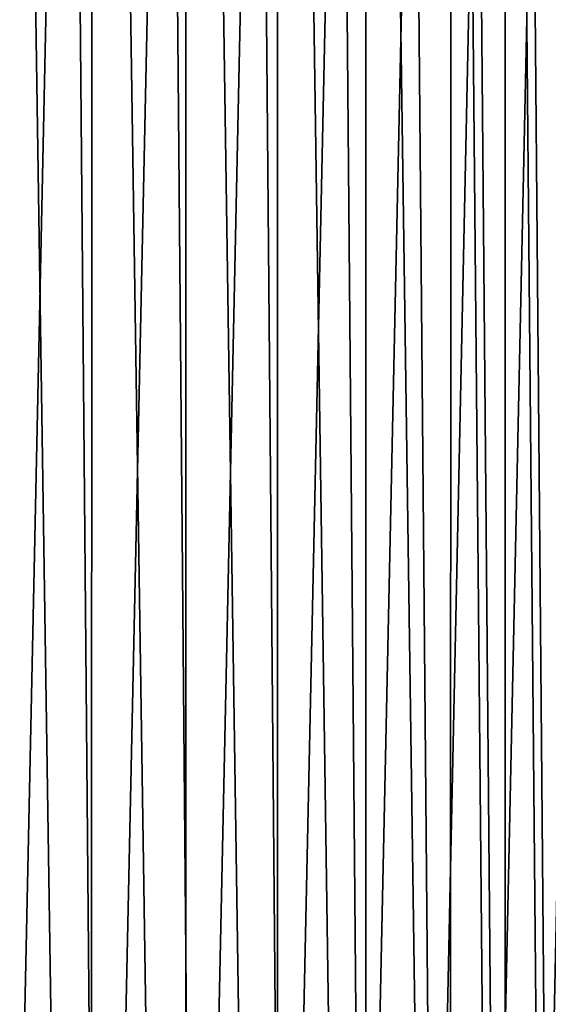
# Model space of a CAD drawing. Header units: metres. Extents: x -23 to 23, y -199 to 23.
# Tile 92 of 112: x 15 to 19, y -3 to 4. Entities that reach past the tile are written whole.
import ezdxf

# ---------------------------------------------------------------- set-up
doc = ezdxf.new("R2010")
doc.units = ezdxf.units.M
doc.layers.add('solid_509541_180_SW0001', color=7, linetype='CONTINUOUS')

msp = doc.modelspace()

# ---------------------------------------------------------------- linework, layer by layer
at = {"layer": 'solid_509541_180_SW0001'}
for points in [[(14.959496, 22.752304), (15.646048, -22.543863), (14.958172, -22.752659)], [(15.647359, 22.543423), (15.646048, -22.543863), (14.959496, 22.752304)], [(15.647359, 22.543423), (16.324322, -22.289356), (15.646048, -22.543863)], [(16.325026, 22.289072), (16.324322, -22.289356), (15.647359, 22.543423)], [(16.325026, 22.289072), (16.9846, -21.991119), (16.324322, -22.289356)], [(16.985275, 21.990782), (16.9846, -21.991119), (16.325026, 22.289072)], [(16.985275, 21.990782), (17.620903, -21.651779), (16.9846, -21.991119)], [(17.621748, 21.651287), (17.620903, -21.651779), (16.985275, 21.990782)], [(17.621748, 21.651287), (18.231302, -21.272396), (17.620903, -21.651779)], [(18.232214, 21.271791), (18.231302, -21.272396), (17.621748, 21.651287)], [(18.232214, 21.271791), (18.62468, -20.997019), (18.231302, -21.272396)], [(18.625443, 20.996466), (18.62468, -20.997019), (18.232214, 21.271791)], [(18.625443, 20.996466), (19.00584, -20.704641), (18.62468, -20.997019)], [(19.006542, 20.704075), (19.00584, -20.704641), (18.625443, 20.996466)], [(14.956525, -12.913182, 298.149994), (15.492839, 12.264566, 298.149994), (14.728528, 13.172622, 298.149994)], [(14.956525, -12.913182, 298.149994), (15.704971, -11.991738, 298.149994), (15.492839, 12.264566, 298.149994)], [(15.704971, -11.991738, 298.149994), (16.201288, 11.312209, 298.149994), (15.492839, 12.264566, 298.149994)], [(15.704971, -11.991738, 298.149994), (16.396692, -11.027067, 298.149994), (16.201288, 11.312209, 298.149994)], [(16.396692, -11.027067, 298.149994), (16.851332, 10.318944, 298.149994), (16.201288, 11.312209, 298.149994)], [(16.396692, -11.027067, 298.149994), (17.029188, -10.022691, 298.149994), (16.851332, 10.318944, 298.149994)], [(17.029188, -10.022691, 298.149994), (17.440552, 9.288432, 298.149994), (16.851332, 10.318944, 298.149994)], [(17.029188, -10.022691, 298.149994), (17.600216, -8.982201, 298.149994), (17.440552, 9.288432, 298.149994)], [(17.600216, -8.982201, 298.149994), (17.966784, 8.224495, 298.149994), (17.440552, 9.288432, 298.149994)], [(17.600216, -8.982201, 298.149994), (18.107746, -7.909305, 298.149994), (17.966784, 8.224495, 298.149994)], [(18.107746, -7.909305, 298.149994), (18.428164, 7.130939, 298.149994), (17.966784, 8.224495, 298.149994)], [(18.107746, -7.909305, 298.149994), (18.549967, -6.807827, 298.149994), (18.428164, 7.130939, 298.149994)], [(18.549967, -6.807827, 298.149994), (18.823053, 6.011672, 298.149994), (18.428164, 7.130939, 298.149994)], [(18.549967, -6.807827, 298.149994), (18.92528, -5.681699, 298.149994), (18.823053, 6.011672, 298.149994)], [(18.92528, -5.681699, 298.149994), (19.15004, 4.870692, 298.149994), (18.823053, 6.011672, 298.149994)], [(18.92528, -5.681699, 298.149994), (19.232309, -4.534991, 298.149994), (19.15004, 4.870692, 298.149994)]]:
    msp.add_3dface(points, dxfattribs=at)

doc.saveas('drawing.dxf')
